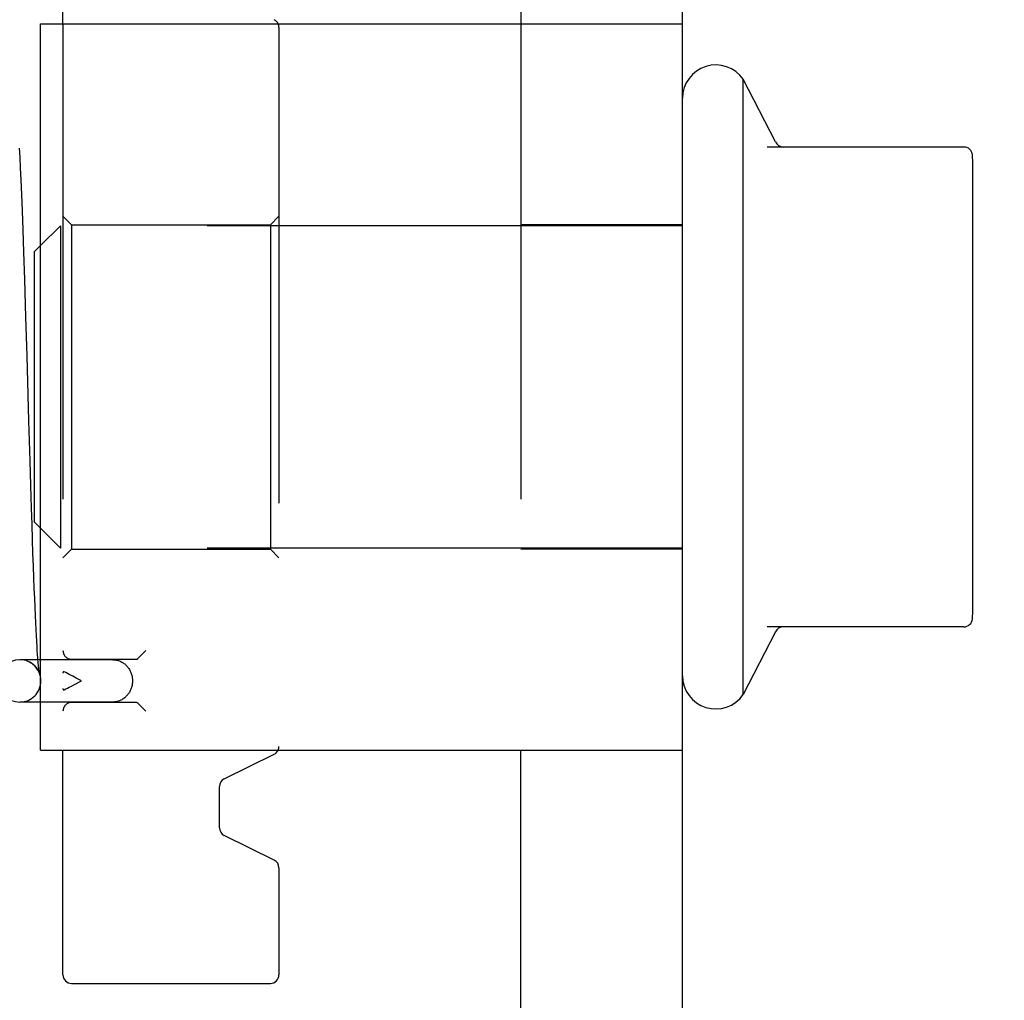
# Model space of a CAD drawing. Header units: inches. Extents: x 0 to 100, y 0 to 65.
# Tile 21 of 121: x 15.97 to 17.11, y 25.59 to 26.72. Entities that reach past the tile are written whole.
import ezdxf

# ---------------------------------------------------------------- set-up
doc = ezdxf.new("R2010")
doc.units = ezdxf.units.IN
doc.header["$LTSCALE"] = 5.5
doc.header["$MEASUREMENT"] = 0
doc.linetypes.add('HIDDEN', pattern=[0.2, 0.1, -0.1])
doc.layers.get('0').update_dxf_attribs({"linetype": 'CONTINUOUS'})
doc.layers.add('DEFAULT_2', color=8, linetype='HIDDEN')
doc.layers.add('DIMENSIONS', color=7, linetype='CONTINUOUS')
doc.styles.get("Standard").update_dxf_attribs({"font": 'arial.ttf'})
doc.dimstyles.new('DIMSTYLE_1', dxfattribs={"dimtxt": 0.441176, "dimasz": 0.588235, "dimexe": 0.09, "dimexo": 0.07, "dimgap": 0.0375, "dimtad": 0, "dimtih": 1, "dimtoh": 1, "dimzin": 4, "dimdsep": 46, "dimtxsty": 'Standard', "dimblk": '_FILLED', "dimblk1": '_FILLED', "dimblk2": '_FILLED', "dimcen": 0.09, "dimadec": 3, "dimazin": 1, "dimtfac": 1, "dimtdec": 3, "dimtofl": 0, "dimtmove": 0, "dimatfit": 3, "dimldrblk": '_FILLED', "dimfxl": 0, "dimtolj": 1, "dimtzin": 4, "dimarcsym": 0})

# ---------------------------------------------------------------- blocks, each defined once
blk = doc.blocks.new('_FILLED')
at = {"color": 0, "linetype": 'ByBlock'}
blk.add_solid([(0, 0), (-1, 0.2), (-1, -0.2)], dxfattribs=at)
blk = doc.blocks.new('*D1')
at = {"layer": 'DIMENSIONS', "color": 2, "linetype": 'Continuous'}
for p, q in [((20.8126, 47.3916), (11.9453, 47.3916)), ((12.4747, 47.3916), (12.4747, 26.739)), ((12.4747, 5.2041), (12.4747, 25.8566)), ((20.8126, 5.2041), (11.9453, 5.2041))]:
    blk.add_line(p, q, dxfattribs=at)
at = {"layer": 'DIMENSIONS', "color": 2, "linetype": 'Continuous', "xscale": 0.5882352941, "yscale": 0.5882352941, "zscale": 0.5882352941}
for p, rotation in [((12.4747, 47.3916), 90), ((12.4747, 5.2041), 270)]:
    blk.add_blockref('_FILLED', p, dxfattribs=dict(at, rotation=rotation))
at = {"layer": 'DIMENSIONS', "color": 2, "linetype": 'Continuous', "insert": (12.4747, 26.5184), "char_height": 0.44118, "width": 1.541658, "attachment_point": 2, "line_spacing_factor": 0.9}
blk.add_mtext('42.19', dxfattribs=at)
blk = doc.blocks.new('*D12')
at = {"layer": 'DIMENSIONS', "color": 2, "linetype": 'Continuous'}
for p, q in [((19.4064, 46.5478), (13.8542, 46.5478)), ((14.3836, 46.5478), (14.3836, 25.4214)), ((14.3836, 6.0478), (14.3836, 24.539)), ((19.4064, 6.0478), (13.8542, 6.0478))]:
    blk.add_line(p, q, dxfattribs=at)
at = {"layer": 'DIMENSIONS', "color": 2, "linetype": 'Continuous', "xscale": 0.5882352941, "yscale": 0.5882352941, "zscale": 0.5882352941}
for p, rotation in [((14.3836, 46.5478), 90), ((14.3836, 6.0478), 270)]:
    blk.add_blockref('_FILLED', p, dxfattribs=dict(at, rotation=rotation))
at = {"layer": 'DIMENSIONS', "color": 2, "linetype": 'Continuous', "insert": (14.3836, 25.2008), "char_height": 0.44118, "width": 1.541658, "attachment_point": 2, "line_spacing_factor": 0.9}
blk.add_mtext('40.50', dxfattribs=at)

msp = doc.modelspace()

# ---------------------------------------------------------------- linework, layer by layer
at = {"color": 7, "linetype": 'Continuous'}
for p, q in [((16.5471, 27.1728), (16.5471, 26.7178)), ((16.0171, 26.7178), (16.0171, 26.9778)), ((16.8041, 25.942), (16.8041, 26.6536)), ((16.8415, 26.5812), (16.8041, 26.6536)), ((15.9675, 26.5634), (15.9669, 26.5741)), ((17.0596, 26.5753), (16.8319, 26.5753)), ((15.9681, 26.5511), (15.9675, 26.5634)), ((15.9687, 26.5368), (15.9681, 26.5511)), ((17.0701, 26.0422), (17.0701, 26.5534)), ((15.9694, 26.5204), (15.9687, 26.5368)), ((15.9701, 26.5015), (15.9694, 26.5204)), ((15.9709, 26.4796), (15.9701, 26.5015)), ((15.9718, 26.4536), (15.9709, 26.4796)), ((15.9841, 26.4543), (15.9911, 26.4613)), ((15.9728, 26.4219), (15.9718, 26.4536)), ((15.9841, 26.1413), (15.9841, 26.4543)), ((15.9742, 26.3785), (15.9728, 26.4219)), ((15.9755, 26.3336), (15.9742, 26.3785)), ((15.9777, 26.2585), (15.9755, 26.3336)), ((15.979, 26.2124), (15.9777, 26.2585)), ((15.9799, 26.1836), (15.979, 26.2124)), ((15.9807, 26.1577), (15.9799, 26.1836)), ((15.9813, 26.1388), (15.9807, 26.1577)), ((15.9841, 26.1413), (15.9911, 26.1343)), ((15.9819, 26.1213), (15.9813, 26.1388)), ((15.9824, 26.1053), (15.9819, 26.1213)), ((15.9829, 26.0905), (15.9824, 26.1053)), ((15.9834, 26.077), (15.9829, 26.0905)), ((15.9839, 26.0646), (15.9834, 26.077)), ((15.9844, 26.0533), (15.9839, 26.0646)), ((15.9848, 26.0429), (15.9844, 26.0533)), ((15.9852, 26.0336), (15.9848, 26.0429)), ((15.9856, 26.025), (15.9852, 26.0336)), ((15.986, 26.0173), (15.9856, 26.025)), ((15.9864, 26.0102), (15.986, 26.0173)), ((16.8415, 26.0144), (16.8041, 25.942)), ((17.0596, 26.0203), (16.8319, 26.0203)), ((15.9867, 26.0038), (15.9864, 26.0102)), ((15.9871, 25.9981), (15.9867, 26.0038)), ((15.9874, 25.9929), (15.9871, 25.9981)), ((15.9877, 25.9884), (15.9874, 25.9929)), ((15.9911, 25.9823), (15.9671, 25.9823)), ((15.988, 25.9843), (15.9877, 25.9884)), ((15.9881, 25.9823), (15.988, 25.9843)), ((15.9911, 25.9333), (15.9671, 25.9333)), ((16.0171, 25.6178), (16.0171, 25.8778)), ((16.5471, 25.4228), (16.5471, 25.8778)), ((16.2037, 25.8446), (16.2615, 25.8731)), ((16.1981, 25.788), (16.1981, 25.8356)), ((16.2615, 25.7506), (16.2037, 25.7791)), ((16.2671, 25.7416), (16.2671, 25.6178)), ((16.0271, 25.6078), (16.2571, 25.6078))]:
    msp.add_line(p, q, dxfattribs=at)
at = {"color": 3, "linetype": 'Continuous'}
for p, q in [((16.7341, 25.4228), (16.7341, 27.1728)), ((15.9911, 25.8778), (15.9911, 26.7178)), ((15.9911, 26.7178), (16.7341, 26.7178)), ((15.9911, 25.8778), (16.7341, 25.8778))]:
    msp.add_line(p, q, dxfattribs=at)
at = {"color": 7, "linetype": 'Continuous'}
for centre, radius, start, end in [((16.2571, 26.7135), 0.01, 25.222, 64.0935), ((16.7725, 26.6319), 0.0384, 34.4497, 180), ((16.8507, 26.5853), 0.01, 203.9679, 270), ((17.0596, 26.5653), 0.01, 5.1938, 90), ((16.9289, 26.5534), 0.1412, 0, 5.2081), ((16.9289, 26.0422), 0.1412, 354.7919, 360), ((17.0596, 26.0303), 0.01, 270, 354.8062), ((16.8507, 26.0103), 0.01, 90, 156.0321), ((15.9671, 25.9578), 0.0245, 90, 270), ((16.7725, 25.9637), 0.0384, 180, 325.5503), ((16.2571, 25.882), 0.01, 296.2319, 335.0274), ((16.2081, 25.8356), 0.01, 116.2319, 180), ((16.2081, 25.788), 0.01, 180, 243.7681), ((16.2571, 25.7416), 0.01, 0, 63.7681), ((16.0271, 25.6178), 0.01, 180, 270), ((16.2571, 25.6178), 0.01, 270, 360)]:
    msp.add_arc(centre, radius, start, end, dxfattribs=at)
at = {"layer": 'DEFAULT_2', "color": 8, "linetype": 'HIDDEN'}
for p, q in [((16.0171, 26.7178), (16.0171, 25.8778)), ((16.2671, 26.7135), (16.2671, 25.882)), ((16.5471, 26.7178), (16.5471, 25.8778)), ((16.0271, 26.4853), (16.0171, 26.4953)), ((16.2571, 26.4853), (16.2671, 26.4953)), ((15.9911, 26.4613), (16.0141, 26.4843)), ((16.0141, 26.4843), (16.0141, 26.1113)), ((16.7341, 26.4843), (16.0141, 26.4843)), ((16.0271, 26.4853), (16.0271, 26.1103)), ((16.0271, 26.4853), (16.2571, 26.4853)), ((16.2571, 26.4853), (16.2571, 26.1103)), ((16.7341, 26.4853), (16.5471, 26.4853)), ((15.9911, 26.1343), (16.0141, 26.1113)), ((16.7341, 26.1113), (16.0141, 26.1113)), ((16.0271, 26.1103), (16.0171, 26.1003)), ((16.0271, 26.1103), (16.2571, 26.1103)), ((16.2571, 26.1103), (16.2671, 26.1003)), ((16.7341, 26.1103), (16.5471, 26.1103)), ((16.1043, 25.984), (16.1131, 25.9928)), ((15.9883, 25.98), (15.9881, 25.9823)), ((15.9885, 25.9777), (15.9883, 25.98)), ((16.0747, 25.9823), (15.9911, 25.9823)), ((16.0271, 25.9828), (16.1018, 25.9828)), ((15.9887, 25.9757), (15.9885, 25.9777)), ((15.9889, 25.9739), (15.9887, 25.9757)), ((15.989, 25.9728), (15.9889, 25.9739)), ((15.9891, 25.9718), (15.989, 25.9728)), ((15.9894, 25.9696), (15.9893, 25.9704)), ((15.9895, 25.9689), (15.9894, 25.9696)), ((15.9895, 25.9683), (15.9895, 25.9689)), ((15.9896, 25.9677), (15.9895, 25.9683)), ((15.9897, 25.9672), (15.9896, 25.9677)), ((16.0284, 25.9631), (16.0243, 25.9652)), ((16.0325, 25.961), (16.0284, 25.9631)), ((16.0305, 25.9535), (16.0386, 25.9578)), ((16.0386, 25.9578), (16.0325, 25.961)), ((16.0747, 25.9333), (15.9911, 25.9333)), ((16.1018, 25.9328), (16.0271, 25.9328)), ((16.1043, 25.9316), (16.1131, 25.9228))]:
    msp.add_line(p, q, dxfattribs=at)
for points in [[(15.9778, 25.9799), (15.9783, 25.9796), (15.9792, 25.9791), (15.9801, 25.9786), (15.9809, 25.9781), (15.9817, 25.9775), (15.9824, 25.9769), (15.9831, 25.9764), (15.9837, 25.9758), (15.9843, 25.9752), (15.9849, 25.9746), (15.9854, 25.9741), (15.9859, 25.9735), (15.9863, 25.973), (15.9867, 25.9724), (15.9871, 25.9719), (15.9874, 25.9714), (15.9877, 25.9709), (15.988, 25.9704), (15.9883, 25.97), (15.9885, 25.9695), (15.9887, 25.9691), (15.9889, 25.9687), (15.9891, 25.9683), (15.9892, 25.9679), (15.9894, 25.9676), (15.9895, 25.9673), (15.9896, 25.9671), (15.9896, 25.9668), (15.9897, 25.9666), (15.9898, 25.9665), (15.9898, 25.9663), (15.9899, 25.9662), (15.9899, 25.9661), (15.9899, 25.966), (15.9899, 25.9659), (15.9899, 25.9659), (15.9899, 25.9659)], [(16.0747, 25.9823), (16.0757, 25.9823), (16.0767, 25.9822), (16.0776, 25.9821), (16.0786, 25.9819), (16.0796, 25.9817), (16.0805, 25.9815), (16.0815, 25.9812), (16.0824, 25.9809), (16.0833, 25.9805), (16.0842, 25.9801), (16.0851, 25.9796), (16.086, 25.9791), (16.0868, 25.9786), (16.0877, 25.978), (16.0885, 25.9774), (16.0893, 25.9767), (16.09, 25.976), (16.0907, 25.9753), (16.0914, 25.9745), (16.0921, 25.9737), (16.0927, 25.9729), (16.0933, 25.972), (16.0939, 25.9711), (16.0944, 25.9702), (16.0949, 25.9692), (16.0954, 25.9683), (16.0958, 25.9673), (16.0961, 25.9663), (16.0965, 25.9653), (16.0967, 25.9642), (16.097, 25.9632), (16.0972, 25.9621), (16.0973, 25.961), (16.0975, 25.96), (16.0975, 25.9589), (16.0975, 25.9578)], [(15.9893, 25.9704), (15.9892, 25.9713), (15.9891, 25.9718)], [(15.9899, 25.9659), (15.9899, 25.9659), (15.9899, 25.9659), (15.9899, 25.9659), (15.9899, 25.966), (15.9899, 25.9661), (15.9899, 25.9662), (15.9898, 25.9663), (15.9898, 25.9664), (15.9898, 25.9666), (15.9898, 25.9668), (15.9897, 25.967), (15.9897, 25.9672)], [(16.0183, 25.9682), (16.0182, 25.9683), (16.0181, 25.9683), (16.0179, 25.9683), (16.0178, 25.9683), (16.0177, 25.9683), (16.0177, 25.9683), (16.0176, 25.9683), (16.0175, 25.9682), (16.0174, 25.9682), (16.0174, 25.9681), (16.0173, 25.968), (16.0173, 25.9679), (16.0172, 25.9677), (16.0172, 25.9676), (16.0172, 25.9674), (16.0171, 25.9672), (16.0171, 25.967), (16.0171, 25.9668)], [(16.0243, 25.9652), (16.0223, 25.9663), (16.0203, 25.9673), (16.0183, 25.9682)], [(16.0975, 25.9578), (16.0975, 25.9567), (16.0975, 25.9556), (16.0973, 25.9545), (16.0972, 25.9535), (16.097, 25.9524), (16.0967, 25.9514), (16.0965, 25.9503), (16.0961, 25.9493), (16.0958, 25.9483), (16.0953, 25.9473), (16.0949, 25.9463), (16.0944, 25.9454), (16.0939, 25.9445), (16.0933, 25.9436), (16.0927, 25.9427), (16.0921, 25.9419), (16.0914, 25.9411), (16.0907, 25.9403), (16.09, 25.9396), (16.0893, 25.9389), (16.0885, 25.9382), (16.0877, 25.9376), (16.0868, 25.937), (16.086, 25.9365), (16.0851, 25.936), (16.0842, 25.9355), (16.0833, 25.9351), (16.0824, 25.9347), (16.0815, 25.9344), (16.0806, 25.9341), (16.0796, 25.9339), (16.0786, 25.9337), (16.0777, 25.9335), (16.0767, 25.9334), (16.0757, 25.9333), (16.0747, 25.9333)], [(16.0171, 25.9488), (16.0171, 25.9486), (16.0171, 25.9484), (16.0172, 25.9482), (16.0172, 25.948), (16.0172, 25.9479), (16.0173, 25.9477), (16.0173, 25.9476), (16.0174, 25.9475), (16.0174, 25.9474), (16.0175, 25.9474), (16.0176, 25.9473), (16.0177, 25.9473), (16.0177, 25.9473), (16.0178, 25.9473), (16.0179, 25.9473), (16.0181, 25.9473), (16.0182, 25.9473), (16.0183, 25.9474)], [(16.0183, 25.9474), (16.0203, 25.9484), (16.0223, 25.9493), (16.0243, 25.9504), (16.0263, 25.9514), (16.0305, 25.9535)]]:
    msp.add_lwpolyline(points, dxfattribs=at)
for centre, radius, start, end in [((16.2571, 26.7135), 0.01, 0, 25.222), ((16.0271, 25.9928), 0.01, 180, 270), ((15.9671, 25.9578), 0.0245, 270, 90), ((16.0271, 25.9228), 0.01, 90, 180), ((16.2571, 25.882), 0.01, 335.0274, 360)]:
    msp.add_arc(centre, radius, start, end, dxfattribs=at)
for centre, start_param, end_param in [((16.1018, 25.9928), -3.141593, -2.654693), ((16.1018, 25.9228), -0.486899, 0)]:
    msp.add_ellipse(centre, major_axis=(0, 0.01), ratio=0.529412, start_param=start_param, end_param=end_param, dxfattribs=at)

# ---------------------------------------------------------------- dimensions: what is measured, and where the dimension line sits
at = {"layer": 'DIMENSIONS', "color": 2, "linetype": 'Continuous'}
for base, p1, p2, picture, middle in [((12.4747, 5.2041), (20.8826, 47.3916), (20.8826, 5.2041), '*D1', (12.4631, 26.2953)), ((14.3836, 6.0478), (19.4764, 46.5478), (19.4764, 6.0478), '*D12', (14.372, 24.9777))]:
    dim = msp.add_linear_dim(base=base, p1=p1, p2=p2, angle=270, dimstyle='DIMSTYLE_1', dxfattribs=at)
    dim.commit()
    dim.dimension.update_dxf_attribs({"geometry": picture, "text_midpoint": middle, "dimtype": 160})

doc.saveas('drawing.dxf')
